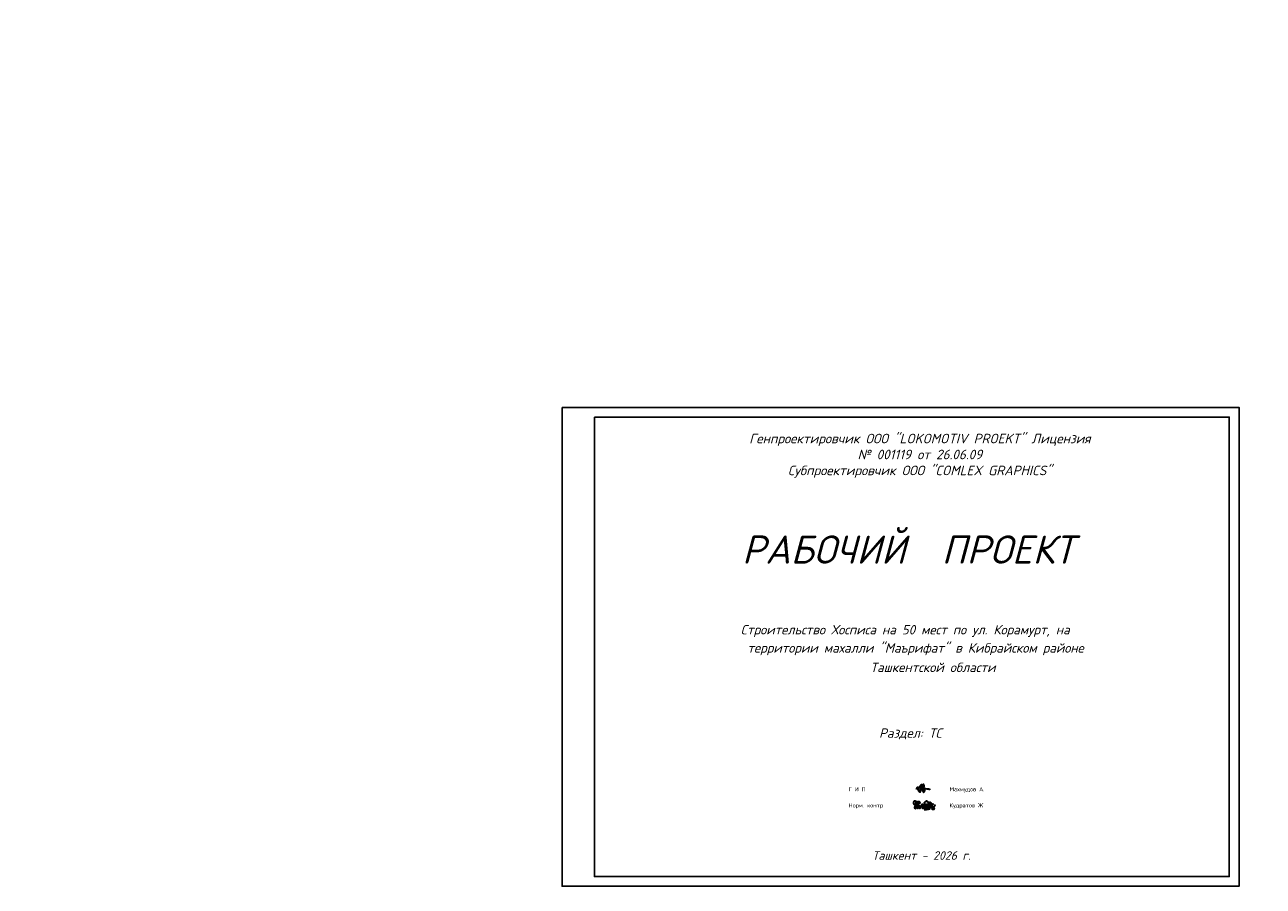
# Model space of a CAD drawing. Header units: millimetres. Extents: x 0 to 1576219, y -334896 to 156638.
# Tile 2 of 63: x 149990 to 226836, y -213750 to -160313. Entities that reach past the tile are written whole.
import ezdxf
from ezdxf import colors
from ezdxf.entities.mleader import LeaderData, LeaderLine
from ezdxf.math import Vec2, Vec3

# ---------------------------------------------------------------- set-up
doc = ezdxf.new("R2010")
doc.units = ezdxf.units.MM
doc.layers.add('К1', color=7, linetype='Continuous', lineweight=40, true_color=0x076e4b)
doc.styles.add('GOST', font='isocpeur.ttf')
doc.styles.add('RomanS', font='times.ttf')
doc.styles.add('style1', font='isocpeui.ttf', dxfattribs={"height": 80})

# ---------------------------------------------------------------- blocks, each defined once
blk = doc.blocks.new('A$C4c4061ee')
at = {"color": 184, "lineweight": 30}
blk.add_spline([(-39.7, -7.1), (-36.8, 4), (-34, 7.9), (-31.2, -0.1), (-24.1, -16.2), (-16.7, -23.5), (-13.9, -23.5), (-12.5, -17.9), (-12.5, 12.7), (-8.3, 24.8), (-4.4, 27), (-3.4, 21.4), (-5.7, 12.9), (-4.4, 8), (-4.4, -10), (-2, -12.6), (3.3, -10), (9.6, 6.1), (12.6, 19.5), (7.6, 28.9), (4.7, 26.6), (2.4, 16.6), (1.1, -1.2), (2.9, -14.2), (6.8, -24.8), (10.9, -24.8), (15, -21.3), (16.5, -17.2), (16.5, -9.9), (12, 2), (5.9, 7.4), (-2.7, 10.3), (-10, 12.1), (-17, 12.1), (-21.5, 11.2), (-22.5, 7.7), (-20, 5.4), (-14, 3.7), (-0.7, 1.8), (11, 0.5), (22.2, -1.2), (37.6, -2.6), (43.5, -3.6), (49.3, -4.5), (54.9, -6.4)], degree=3, dxfattribs=at)
blk = doc.blocks.new('x2')
at = {"color": 184, "lineweight": 30}
for points in [[(78585, 16823), (78585, 16800), (78578, 16780), (78566, 16779), (78552, 16793), (78544, 16821), (78544, 16860), (78552, 16896), (78564, 16910), (78580, 16912), (78601, 16877), (78616, 16818), (78621, 16768), (78619, 16720), (78611, 16676), (78602, 16660), (78593, 16657), (78581, 16669), (78573, 16701), (78576, 16724), (78584, 16740), (78594, 16748), (78603, 16750)], [(78621, 16751), (78648, 16780), (78651, 16827), (78645, 16873), (78641, 16894), (78640, 16890), (78642, 16883), (78649, 16847), (78651, 16827), (78656, 16789), (78660, 16746), (78664, 16706), (78667, 16672), (78670, 16661), (78668, 16666), (78667, 16673), (78662, 16732), (78659, 16755), (78657, 16779), (78656, 16786), (78664, 16778), (78674, 16781), (78681, 16806), (78681, 16850), (78685, 16876), (78696, 16889), (78711, 16888), (78728, 16865), (78731, 16843), (78727, 16825), (78716, 16823), (78709, 16824)], [(78681, 16802), (78685, 16767), (78695, 16721), (78707, 16692), (78720, 16679), (78739, 16676), (78754, 16683), (78761, 16706), (78756, 16725), (78748, 16738), (78736, 16746), (78724, 16744), (78721, 16737)], [(78797, 16717), (78799, 16789), (78806, 16801), (78818, 16800), (78841, 16772), (78848, 16732), (78854, 16681), (78849, 16663), (78835, 16661), (78825, 16677), (78828, 16710), (78841, 16744), (78856, 16774), (78870, 16795), (78889, 16793), (78903, 16760), (78909, 16701), (78909, 16673), (78892, 16667), (78877, 16683), (78882, 16713), (78895, 16740), (78901, 16769), (78910, 16791), (78930, 16803), (78950, 16791), (78958, 16755), (78963, 16717), (78965, 16682), (78952, 16673), (78932, 16676), (78931, 16706), (78946, 16742), (78966, 16782), (78978, 16800), (79002, 16799), (79017, 16771), (79021, 16716), (79017, 16685), (79006, 16671), (78991, 16674), (78983, 16708), (78998, 16742), (79019, 16775), (79039, 16800), (79068, 16805), (79086, 16776), (79091, 16716), (79082, 16687), (79061, 16684), (79050, 16697), (79066, 16740), (79088, 16767), (79107, 16798), (79110, 16823), (79111, 16819), (79125, 16691), (79125, 16695), (79121, 16755), (79122, 16767), (79132, 16785), (79154, 16805), (79162, 16810), (79158, 16808)], [(78886, 16827), (78881, 16847), (78905, 16877), (78937, 16904), (78959, 16908), (78977, 16898), (78986, 16880), (78997, 16864), (79013, 16858), (79041, 16860), (79061, 16865), (79080, 16864), (79086, 16862)], [(79121, 16760), (79131, 16746), (79145, 16737), (79160, 16728), (79174, 16710), (79187, 16686), (79192, 16665), (79190, 16644), (79182, 16633), (79161, 16630), (79145, 16632), (79135, 16643), (79134, 16657), (79144, 16670), (79157, 16684), (79172, 16700), (79187, 16716), (79206, 16740), (79225, 16769), (79240, 16791)], [(78879, 16636), (78919, 16635), (78966, 16642), (79009, 16647), (79042, 16654), (79068, 16654)]]:
    blk.add_spline(points, degree=3, dxfattribs=at)

msp = doc.modelspace()

# ---------------------------------------------------------------- block references
for name, p, xscale, yscale, zscale in [('A$C4c4061ee', (205685.376, -207685.731), 8.951046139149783, 8.951046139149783, 8.951046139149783), ('x2', (54043.953, -240992.327), 1.923990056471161, 1.923990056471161, 1.923990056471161)]:
    msp.add_blockref(name, p, dxfattribs=dict(xscale=xscale, yscale=yscale, zscale=zscale))

# ---------------------------------------------------------------- texts
for s, height, style, p in [('территории махалли "Маърифат" в Кибрайском районе', 583.36916, 'style1', (194832.457, -199261.479)), ('Ташкентской области', 583.36916, 'style1', (202460.119, -200465.894)), ('Раздел: ТС', 583.3692, 'style1', (203000.525, -204542.439)), ('Г И П', 250, 'GOST', (201109.419, -207860.79)), ('Ташкент - 2026 г.', 534.75507, 'style1', (202580.227, -212112.861))]:
    msp.add_text(s, height=height, dxfattribs=dict(style=style)).set_placement(p)
at = {"style": 'GOST', "width": 0.944324}
for s, p in [('Махмудов А.', (207370.399, -207860.79)), ('Норм. контр', (201109.419, -208860.79)), ('Кудратов Ж', (207370.399, -208860.79))]:
    msp.add_text(s, height=250, dxfattribs=at).set_placement(p)

# ---------------------------------------------------------------- leaders
at = {"layer": 'К1', "color": 0, "linetype": 'ByBlock', "lineweight": 0, "ltscale": 250}
ml = msp.add_multileader_mtext('Standard', dxfattribs=at)
ml.set_content('УП1,2 90%%D', style='GOST')
ml.set_leader_properties()
ml.build(insert=Vec2(0, 0))
ml.multileader.update_dxf_attribs({"text_left_attachment_type": 6, "text_right_attachment_type": 6, "dogleg_length": 0.001, "arrow_head_size": 750, "scale": 500})
ctx = ml.context
ctx.base_point, ctx.scale, ctx.char_height, ctx.arrow_head_size, ctx.landing_gap_size, ctx.plane_origin = Vec3(740669.526, -189800.546, 3656), 500, 500, 750, 0, Vec3(775757.993, -176241.907, 3656)
ctx.left_attachment, ctx.right_attachment, ctx.text_align_type = 6, 6, 1
notes = []
notes.append((ctx, [(0, (0, 0, 0), (0, 0), (1, 0), 1, [])]))
ctx.mtext.insert, ctx.mtext.alignment, ctx.mtext.flow_direction = Vec3(742057.026, -189200.546, 3656), 2, 5
ctx.mtext.has_bg_fill, ctx.mtext.bg_color, ctx.mtext.bg_scale_factor, ctx.mtext.bg_transparency, ctx.mtext.use_window_bg_color = 1, -1023410173, 1.1, 0, 0
for ctx, leaders in notes:
    for number, flags, end, landing, length, lines in leaders:
        leader = LeaderData()
        leader.index, (leader.has_last_leader_line, leader.has_dogleg_vector, leader.attachment_direction) = number, flags
        leader.last_leader_point, leader.dogleg_vector, leader.dogleg_length = Vec3(end), Vec3(landing), length
        for number, points, colour, breaks in lines:
            line = LeaderLine()
            line.index, line.vertices, line.color, line.breaks = number, Vec3.list(points), colors.encode_raw_color(colour), breaks
            leader.lines.append(line)
        ctx.leaders.append(leader)

# ---------------------------------------------------------------- next in the draw order: leaders
ml = msp.add_multileader_mtext('Standard', dxfattribs=at)
ml.set_content('УП3 90%%D', style='GOST')
ml.set_leader_properties()
ml.build(insert=Vec2(0, 0))
ml.multileader.update_dxf_attribs({"text_left_attachment_type": 6, "text_right_attachment_type": 6, "dogleg_length": 0.001, "arrow_head_size": 750, "scale": 500})
ctx = ml.context
ctx.base_point, ctx.scale, ctx.char_height, ctx.arrow_head_size, ctx.landing_gap_size, ctx.plane_origin = Vec3(752427.104, -190628.39, 3656), 500, 500, 750, 0, Vec3(786128.071, -177069.751, 3656)
ctx.left_attachment, ctx.right_attachment, ctx.text_align_type = 6, 6, 1
notes = []
notes.append((ctx, [(0, (0, 0, 0), (0, 0), (1, 0), 1, [])]))
ctx.mtext.insert, ctx.mtext.alignment, ctx.mtext.flow_direction = Vec3(753602.104, -190028.39, 3656), 2, 5
ctx.mtext.has_bg_fill, ctx.mtext.bg_color, ctx.mtext.bg_scale_factor, ctx.mtext.bg_transparency, ctx.mtext.use_window_bg_color = 1, -1023410173, 1.1, 0, 0
for ctx, leaders in notes:
    for number, flags, end, landing, length, lines in leaders:
        leader = LeaderData()
        leader.index, (leader.has_last_leader_line, leader.has_dogleg_vector, leader.attachment_direction) = number, flags
        leader.last_leader_point, leader.dogleg_vector, leader.dogleg_length = Vec3(end), Vec3(landing), length
        for number, points, colour, breaks in lines:
            line = LeaderLine()
            line.index, line.vertices, line.color, line.breaks = number, Vec3.list(points), colors.encode_raw_color(colour), breaks
            leader.lines.append(line)
        ctx.leaders.append(leader)

# ---------------------------------------------------------------- next in the draw order: leaders
ml = msp.add_multileader_mtext('Standard', dxfattribs=at)
ml.set_content('УП4 90%%D', style='GOST')
ml.set_leader_properties()
ml.build(insert=Vec2(0, 0))
ml.multileader.update_dxf_attribs({"text_left_attachment_type": 6, "text_right_attachment_type": 6, "dogleg_length": 0.001, "arrow_head_size": 750, "scale": 500})
ctx = ml.context
ctx.base_point, ctx.scale, ctx.char_height, ctx.arrow_head_size, ctx.landing_gap_size, ctx.plane_origin = Vec3(749897.856, -197249.302, 3656), 500, 500, 750, 0, Vec3(782423.822, -183690.663, 3656)
ctx.left_attachment, ctx.right_attachment, ctx.text_align_type = 6, 6, 1
notes = []
notes.append((ctx, [(0, (0, 0, 0), (0, 0), (1, 0), 1, [])]))
ctx.mtext.insert, ctx.mtext.alignment, ctx.mtext.flow_direction = Vec3(751097.856, -196649.302, 3656), 2, 5
ctx.mtext.has_bg_fill, ctx.mtext.bg_color, ctx.mtext.bg_scale_factor, ctx.mtext.bg_transparency, ctx.mtext.use_window_bg_color = 1, -1023410173, 1.1, 0, 0
for ctx, leaders in notes:
    for number, flags, end, landing, length, lines in leaders:
        leader = LeaderData()
        leader.index, (leader.has_last_leader_line, leader.has_dogleg_vector, leader.attachment_direction) = number, flags
        leader.last_leader_point, leader.dogleg_vector, leader.dogleg_length = Vec3(end), Vec3(landing), length
        for number, points, colour, breaks in lines:
            line = LeaderLine()
            line.index, line.vertices, line.color, line.breaks = number, Vec3.list(points), colors.encode_raw_color(colour), breaks
            leader.lines.append(line)
        ctx.leaders.append(leader)

# ---------------------------------------------------------------- next in the draw order: texts
at = {"style": 'style1'}
msp.add_text('Строительство Хосписа на 50 мест по ул. Корамурт, на', height=583.36916, dxfattribs=at).set_placement((194415.585, -198130.41))

# ---------------------------------------------------------------- next in the draw order: leaders
at = {"layer": 'К1', "color": 0, "linetype": 'ByBlock', "lineweight": 0, "ltscale": 250}
ml = msp.add_multileader_mtext('Standard', dxfattribs=at)
ml.set_content('УП5.6 90%%D', style='GOST')
ml.set_leader_properties()
ml.build(insert=Vec2(0, 0))
ml.multileader.update_dxf_attribs({"text_left_attachment_type": 6, "text_right_attachment_type": 6, "dogleg_length": 0.001, "arrow_head_size": 750, "scale": 500})
ctx = ml.context
ctx.base_point, ctx.scale, ctx.char_height, ctx.arrow_head_size, ctx.landing_gap_size, ctx.plane_origin = Vec3(760430.922, -194191.015, 3656), 500, 500, 750, 0, Vec3(791756.888, -180632.376, 3656)
ctx.left_attachment, ctx.right_attachment, ctx.text_align_type = 6, 6, 1
notes = []
notes.append((ctx, [(0, (0, 0, 0), (0, 0), (1, 0), 1, [])]))
ctx.mtext.insert, ctx.mtext.alignment, ctx.mtext.flow_direction = Vec3(761855.922, -193591.015, 3656), 2, 5
ctx.mtext.has_bg_fill, ctx.mtext.bg_color, ctx.mtext.bg_scale_factor, ctx.mtext.bg_transparency, ctx.mtext.use_window_bg_color = 1, -1023410173, 1.1, 0, 0
for ctx, leaders in notes:
    for number, flags, end, landing, length, lines in leaders:
        leader = LeaderData()
        leader.index, (leader.has_last_leader_line, leader.has_dogleg_vector, leader.attachment_direction) = number, flags
        leader.last_leader_point, leader.dogleg_vector, leader.dogleg_length = Vec3(end), Vec3(landing), length
        for number, points, colour, breaks in lines:
            line = LeaderLine()
            line.index, line.vertices, line.color, line.breaks = number, Vec3.list(points), colors.encode_raw_color(colour), breaks
            leader.lines.append(line)
        ctx.leaders.append(leader)

# ---------------------------------------------------------------- next in the draw order: linework, layer by layer
msp.add_lwpolyline([(183332.007, -184050.344), (225336.293, -184050.344), (225336.293, -213750.344), (183332.007, -213750.344), (183332.007, -184050.344)])
msp.add_lwpolyline([(185332.007, -184650.344), (224732.007, -184650.344), (224732.007, -213150.344), (185332.007, -213150.344)], close=True)

# ---------------------------------------------------------------- next in the draw order: texts
at = {"style": 'style1'}
msp.add_text('РАБОЧИЙ  ПРОЕКТ', height=1750.10749, dxfattribs=at).set_placement((194489.47, -193740.635))
at = {"lineweight": 0, "insert": (205532.757, -185683.15), "char_height": 593.243554, "width": 23131.9882, "attachment_point": 2, "style": 'RomanS'}
msp.add_mtext('{\\fISOCPEUR|b0|i1|c204|p34;Генпроектировчик ООО "LOKOMOTIV PROEKT" Лицензия \\P№ 001119 от 26.06.09 \\fISOCPEUR|b0|i1|c0|p34;\\P\\fISOCPEUR|b0|i1|c204|p34;Субпроектировчик ООО "С\\fISOCPEUR|b0|i1|c0|p34;OMLEX GRAPHICS\\fISOCPEUR|b0|i1|c204|p34;"}', dxfattribs=at)

doc.saveas('drawing.dxf')
